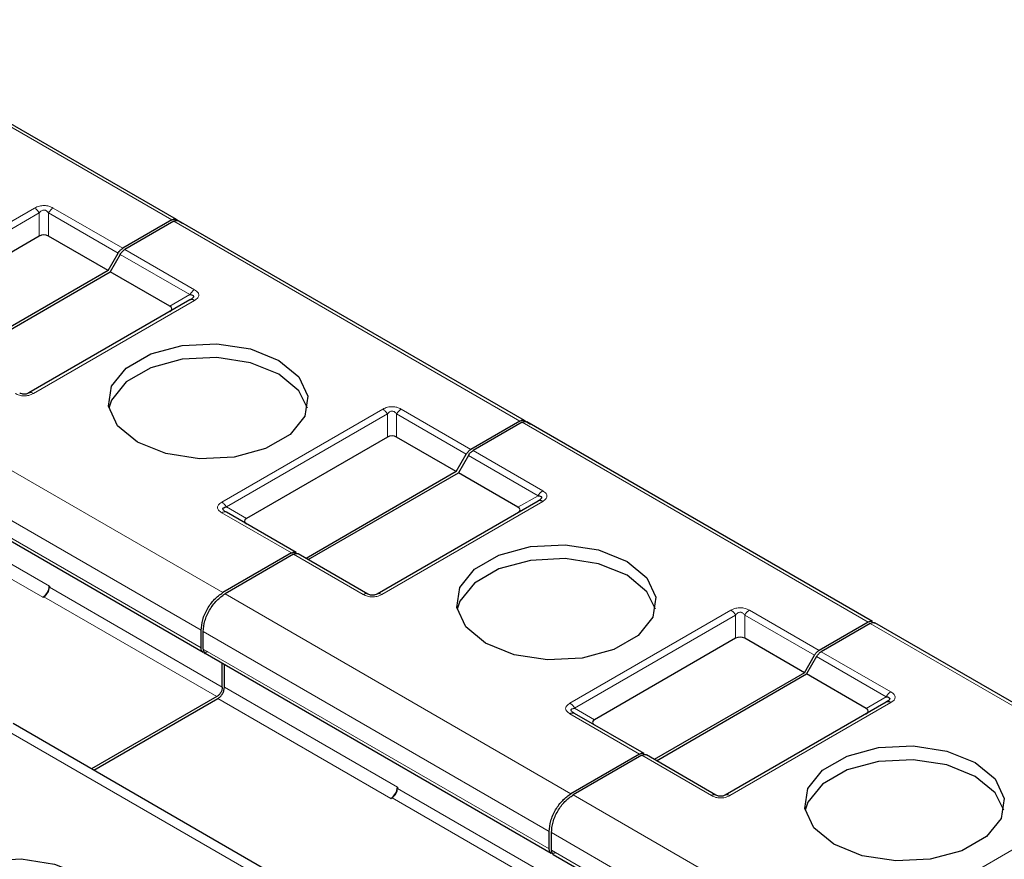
# Model space of a CAD drawing. Header units: millimetres. Extents: x 5 to 418, y 2 to 292.
# Tile 24 of 40: x 273 to 286, y 147 to 158. Entities that reach past the tile are written whole.
import ezdxf

# ---------------------------------------------------------------- set-up
doc = ezdxf.new("R2010")
doc.units = ezdxf.units.MM

msp = doc.modelspace()

# ---------------------------------------------------------------- linework, layer by layer
at = {"color": 7, "linetype": 'Continuous', "lineweight": 18}
for p, q in [((275.2772, 154.925), (270.78, 157.5211)), ((271.4022, 153.8716), (273.4953, 155.0798)), ((271.4622, 153.8082), (273.5553, 155.0165)), ((273.5553, 154.7147), (273.5553, 155.0165)), ((273.6753, 155.0165), (274.5803, 154.494)), ((273.6753, 155.0165), (273.6753, 154.7147)), ((273.7353, 155.0798), (274.6403, 154.5573)), ((279.8026, 152.3125), (275.3054, 154.9086)), ((274.6686, 154.541), (275.5737, 154.0185)), ((274.6086, 154.4777), (275.5137, 153.9552)), ((275.5737, 153.88), (273.4807, 152.6717)), ((275.2523, 153.8042), (275.5137, 153.9552)), ((271.4444, 152.6797), (275.9416, 150.0835)), ((275.9277, 151.2591), (278.0207, 152.4673)), ((278.2607, 152.4673), (279.1658, 151.9448)), ((275.9877, 151.1957), (278.0807, 152.404)), ((278.0807, 152.1021), (278.0807, 152.404)), ((278.2007, 152.404), (279.1058, 151.8815)), ((278.2007, 152.404), (278.2007, 152.1021)), ((271.1616, 152.1898), (275.6588, 149.5937)), ((284.3281, 149.7), (279.8309, 152.2961)), ((271.1616, 151.9612), (275.6588, 149.365)), ((279.1941, 151.9285), (280.0992, 151.406)), ((279.1341, 151.8652), (280.0392, 151.3427)), ((271.4374, 151.4672), (273.686, 150.1691)), ((271.3525, 151.3202), (273.6011, 150.0221)), ((279.7778, 151.1917), (280.0392, 151.3427)), ((275.9877, 151.1957), (276.2491, 151.0448)), ((280.0992, 151.2675), (278.0062, 150.0592)), ((276.8328, 150.598), (275.9277, 151.1205)), ((277.7662, 150.0592), (276.8611, 150.5817)), ((273.686, 150.1527), (275.9346, 148.8547)), ((273.6153, 150.0303), (275.8639, 148.7322)), ((275.9699, 150.0672), (280.4671, 147.471)), ((280.4532, 148.6466), (282.5462, 149.8548)), ((280.5132, 148.5832), (282.6062, 149.7915)), ((282.6062, 149.4896), (282.6062, 149.7915)), ((282.7262, 149.7915), (283.6313, 149.269)), ((282.7262, 149.7915), (282.7262, 149.4896)), ((282.7862, 149.8548), (283.6913, 149.3323)), ((288.8536, 147.0875), (284.3564, 149.6836)), ((275.6871, 149.5773), (280.1843, 146.9811)), ((275.6871, 149.3487), (280.1843, 146.7525)), ((283.6596, 149.2527), (284.5647, 148.7302)), ((283.7196, 149.316), (284.6247, 148.7935)), ((275.9628, 148.8547), (278.2114, 147.5566)), ((284.3033, 148.5792), (284.5647, 148.7302)), ((275.878, 148.7077), (278.1266, 147.4096)), ((284.6247, 148.655), (282.5317, 147.4467)), ((281.3583, 147.9855), (280.4532, 148.508)), ((280.5132, 148.5832), (280.7746, 148.4323)), ((277.5114, 145.7648), (273.0142, 148.3609)), ((282.2917, 147.4467), (281.3866, 147.9692)), ((278.2114, 147.5402), (280.46, 146.2422)), ((280.4954, 147.4547), (284.9926, 144.8585)), ((278.1407, 147.4178), (280.3893, 146.1197)), ((284.9787, 146.034), (287.0717, 147.2423)), ((280.2126, 146.9648), (284.7098, 144.3686)), ((280.2126, 146.7362), (284.7098, 144.14))]:
    msp.add_line(p, q, dxfattribs=at)
at = {"color": 7, "linetype": 'Continuous', "lineweight": 25}
for p, q in [((275.3372, 154.9309), (270.84, 157.5271)), ((275.2772, 154.925), (274.6403, 154.5573)), ((275.3054, 154.9086), (274.6686, 154.541)), ((275.3372, 154.9309), (275.4165, 154.8851)), ((279.8626, 152.3184), (275.3654, 154.9146)), ((273.5553, 154.7147), (271.7236, 153.6573)), ((274.4496, 154.2676), (273.6753, 154.7147)), ((274.4496, 154.2676), (274.5803, 154.494)), ((274.6086, 154.4777), (274.4779, 154.2513)), ((274.4496, 154.2676), (272.498, 153.141)), ((272.5263, 153.1246), (274.4779, 154.2513)), ((275.2523, 153.8042), (274.4779, 154.2513)), ((275.5137, 153.8859), (273.4207, 152.6776)), ((275.5313, 153.8971), (275.5193, 153.8886)), ((279.8026, 152.3125), (279.1658, 151.9448)), ((279.8626, 152.3184), (279.942, 152.2726)), ((279.8309, 152.2961), (279.1941, 151.9285)), ((284.3881, 149.7059), (279.8909, 152.3021)), ((278.0807, 152.1021), (276.2491, 151.0448)), ((278.9751, 151.6551), (278.2007, 152.1021)), ((271.1854, 151.9069), (275.6847, 149.3095)), ((278.9751, 151.6551), (279.1058, 151.8815)), ((279.1341, 151.8652), (279.0034, 151.6388)), ((278.9751, 151.6551), (277.0235, 150.5285)), ((277.0518, 150.5121), (279.0034, 151.6388)), ((279.7778, 151.1917), (279.0034, 151.6388)), ((280.0392, 151.2734), (277.9462, 150.0651)), ((280.0568, 151.2846), (280.0448, 151.2761)), ((276.8928, 150.6039), (275.9877, 151.1264)), ((276.8328, 150.598), (275.9416, 150.0835)), ((276.8611, 150.5817), (275.9699, 150.0672)), ((277.8262, 150.0651), (276.9211, 150.5876)), ((273.686, 150.1691), (273.686, 150.1527)), ((273.6011, 150.0221), (273.6153, 150.0303)), ((284.3281, 149.7), (283.6913, 149.3323)), ((284.3564, 149.6836), (283.7196, 149.316)), ((288.9136, 147.0934), (284.4164, 149.6896)), ((275.6588, 149.365), (275.6588, 149.5937)), ((275.6871, 149.3487), (275.6871, 149.5773)), ((282.6062, 149.4896), (280.7746, 148.4323)), ((283.5006, 149.0426), (282.7262, 149.4896)), ((275.7109, 149.2944), (280.2102, 146.6969)), ((283.5006, 149.0426), (283.6313, 149.269)), ((283.6596, 149.2527), (283.5289, 149.0263)), ((275.9346, 148.8547), (275.9346, 149.1652)), ((275.9628, 148.8547), (275.9628, 149.1489)), ((283.5006, 149.0426), (281.549, 147.916)), ((281.5773, 147.8996), (283.5289, 149.0263)), ((284.3033, 148.5792), (283.5289, 149.0263)), ((275.8639, 148.7322), (274.2346, 147.7916)), ((274.2629, 147.7753), (275.878, 148.7077)), ((284.5647, 148.6609), (282.4717, 147.4526)), ((284.5823, 148.672), (284.5703, 148.6636)), ((281.4183, 147.9914), (280.5132, 148.5139)), ((277.7117, 145.7843), (273.2138, 148.3809)), ((281.3583, 147.9855), (280.4671, 147.471)), ((281.3866, 147.9692), (280.4954, 147.4547)), ((282.3517, 147.4526), (281.4466, 147.9751)), ((278.2114, 147.5566), (278.2114, 147.5402)), ((278.1266, 147.4096), (278.1407, 147.4178)), ((280.1843, 146.7525), (280.1843, 146.9811)), ((280.2126, 146.7362), (280.2126, 146.9648)), ((280.2363, 146.6819), (284.7357, 144.0844))]:
    msp.add_line(p, q, dxfattribs=at)
at = {"color": 7, "linetype": 'Continuous', "lineweight": 25, "flags": 128}
for points in [[(274.8315, 152.0388), (274.5725, 152.2523), (274.4557, 152.5041), (274.495, 152.7637), (274.6858, 153), (275.0051, 153.1843), (275.4142, 153.2944), (275.864, 153.3171), (276.3001, 153.2497), (276.67, 153.1002)], [(276.67, 152.9205), (276.3001, 153.07), (275.864, 153.1375), (275.4142, 153.1148), (275.0051, 153.0046), (274.6858, 152.8203), (274.495, 152.5841), (274.4601, 152.4797)], [(276.67, 153.1002), (276.9289, 152.8867), (277.0458, 152.6349), (277.0064, 152.3753), (276.8156, 152.1391), (276.4964, 151.9548), (276.0872, 151.8446), (275.6374, 151.8219), (275.2013, 151.8894), (274.8315, 152.0388)], [(277.0414, 152.4797), (276.9289, 152.707), (276.67, 152.9205)], [(279.357, 149.4263), (279.098, 149.6398), (278.9811, 149.8916), (279.0205, 150.1512), (279.2113, 150.3875), (279.5305, 150.5718), (279.9397, 150.6819), (280.3895, 150.7046), (280.8256, 150.6372), (281.1954, 150.4877)], [(281.1954, 150.308), (280.8256, 150.4575), (280.3895, 150.525), (279.9397, 150.5023), (279.5305, 150.3921), (279.2113, 150.2078), (279.0205, 149.9716), (278.9855, 149.8672)], [(281.1954, 150.4877), (281.4544, 150.2742), (281.5713, 150.0224), (281.5319, 149.7628), (281.3411, 149.5266), (281.0218, 149.3423), (280.6127, 149.2321), (280.1629, 149.2094), (279.7268, 149.2768), (279.357, 149.4263)], [(281.5669, 149.8672), (281.4544, 150.0945), (281.1954, 150.308)], [(283.8824, 146.8138), (283.6235, 147.0273), (283.5066, 147.2791), (283.546, 147.5387), (283.7368, 147.775), (284.056, 147.9593), (284.4652, 148.0694), (284.915, 148.0921), (285.3511, 148.0247), (285.7209, 147.8752)], [(285.7209, 147.6955), (285.3511, 147.845), (284.915, 147.9125), (284.4652, 147.8898), (284.056, 147.7796), (283.7368, 147.5953), (283.546, 147.3591), (283.511, 147.2547)], [(285.7209, 147.8752), (285.9799, 147.6617), (286.0967, 147.4099), (286.0574, 147.1503), (285.8666, 146.914), (285.5473, 146.7297), (285.1381, 146.6196), (284.6884, 146.5969), (284.2523, 146.6643), (283.8824, 146.8138)], [(286.0923, 147.2547), (285.9799, 147.482), (285.7209, 147.6955)], [(272.2859, 145.3443), (272.0269, 145.5578), (271.9101, 145.8096), (271.9494, 146.0692), (272.1402, 146.3054), (272.4595, 146.4897), (272.8687, 146.5999), (273.3184, 146.6226), (273.7545, 146.5551), (274.1244, 146.4056)]]:
    msp.add_lwpolyline(points, dxfattribs=at)
at = {"color": 7, "linetype": 'Continuous', "lineweight": 18}
for centre in [(275.9628, 151.0714), (280.4883, 148.4589)]:
    msp.add_arc(centre, 0.0604, 65.68605, 125.61817, dxfattribs=at)
at = {"color": 7, "linetype": 'Continuous', "lineweight": 25}
for centre, radius in [((273.5017, 150.1775), 0.1844), ((273.5324, 150.1597), 0.1537), ((278.0272, 147.565), 0.1844), ((278.0579, 147.5472), 0.1537)]:
    msp.add_arc(centre, radius, 302.60548, 357.39452, dxfattribs=at)
for centre, major_axis, ratio, start_param, end_param in [((273.6153, 154.6107), (0.12, 0), 0.9998916, 1.0471975, 2.0943951), ((275.0723, 153.7696), (0.2078, 0), 0.3332972, 5.7595865, 6.8067841), ((278.1407, 151.9982), (0.12, 0), 0.9998916, 1.0471975, 2.0943951), ((279.5978, 151.1571), (0.2078, 0), 0.3332972, 5.7595865, 6.8067841), ((276.4291, 151.0101), (0.2078, 0), 0.3332972, 2.6179939, 3.6651914), ((282.6662, 149.3857), (0.12, 0), 0.9998916, 1.0471975, 2.0943951), ((284.1233, 148.5446), (0.2078, 0), 0.3332972, 5.7595865, 6.8067841), ((280.9546, 148.3976), (0.2078, 0), 0.3332972, 2.6179939, 3.6651914)]:
    msp.add_ellipse(centre, major_axis=major_axis, ratio=ratio, start_param=start_param, end_param=end_param, dxfattribs=at)
at = {"color": 7, "linetype": 'Continuous', "lineweight": 18}
for points, knots in [([(273.4953, 155.0798), (273.5149, 155.0896), (273.5424, 155.1032), (273.5878, 155.1111), (273.6194, 155.1123), (273.6504, 155.1102), (273.6919, 155.1015), (273.7173, 155.0888), (273.7353, 155.0798)], [0, 0, 0, 0, 0.2823256, 0.3956386, 0.5177702, 0.6311071, 0.7404354, 1, 1, 1, 1]), ([(273.5553, 155.0165), (273.5637, 155.027), (273.5756, 155.0418), (273.6003, 155.0529), (273.6185, 155.0544), (273.6357, 155.0511), (273.6567, 155.0393), (273.6676, 155.026), (273.6753, 155.0165)], [0, 0, 0, 0, 0.2915567, 0.4094353, 0.5237228, 0.6250088, 0.734944, 1, 1, 1, 1]), ([(275.5737, 154.0185), (275.5906, 154.0072), (275.6142, 153.9913), (275.628, 153.9651), (275.6299, 153.9469), (275.6262, 153.9289), (275.6113, 153.905), (275.5892, 153.8903), (275.5737, 153.88)], [0, 0, 0, 0, 0.2823256, 0.3956386, 0.5177703, 0.6311071, 0.7404354, 1, 1, 1, 1]), ([(273.4807, 152.6717), (273.461, 152.662), (273.4335, 152.6483), (273.3882, 152.6404), (273.3566, 152.6392), (273.3255, 152.6414), (273.2841, 152.65), (273.2586, 152.6627), (273.2407, 152.6717)], [0, 0, 0, 0, 0.2823256, 0.3956386, 0.5177702, 0.6311071, 0.7404354, 1, 1, 1, 1]), ([(278.0207, 152.4673), (278.0404, 152.4771), (278.0679, 152.4907), (278.1132, 152.4986), (278.1448, 152.4998), (278.1759, 152.4977), (278.2173, 152.489), (278.2428, 152.4763), (278.2607, 152.4673)], [0, 0, 0, 0, 0.2823256, 0.3956386, 0.5177702, 0.6311071, 0.7404354, 1, 1, 1, 1]), ([(278.0807, 152.404), (278.0892, 152.4145), (278.1011, 152.4293), (278.1258, 152.4404), (278.144, 152.4419), (278.1612, 152.4386), (278.1822, 152.4268), (278.1931, 152.4134), (278.2007, 152.404)], [0, 0, 0, 0, 0.2915567, 0.4094353, 0.5237228, 0.6250088, 0.734944, 1, 1, 1, 1]), ([(280.0992, 151.406), (280.1161, 151.3947), (280.1397, 151.3788), (280.1534, 151.3526), (280.1554, 151.3344), (280.1517, 151.3164), (280.1368, 151.2925), (280.1147, 151.2778), (280.0992, 151.2675)], [0, 0, 0, 0, 0.2823256, 0.3956386, 0.5177703, 0.6311071, 0.7404354, 1, 1, 1, 1]), ([(275.9277, 151.1205), (275.9119, 151.1311), (275.8889, 151.1465), (275.8744, 151.1717), (275.8708, 151.1899), (275.8745, 151.2079), (275.8888, 151.2327), (275.9117, 151.2482), (275.9277, 151.2591)], [0, 0, 0, 0, 0.2646181, 0.3849548, 0.5040288, 0.613968, 0.7305828, 1, 1, 1, 1]), ([(278.0062, 150.0592), (277.9865, 150.0494), (277.959, 150.0358), (277.9137, 150.0279), (277.8821, 150.0267), (277.851, 150.0289), (277.8096, 150.0375), (277.7841, 150.0502), (277.7662, 150.0592)], [0, 0, 0, 0, 0.2823256, 0.3956386, 0.5177702, 0.6311071, 0.7404354, 1, 1, 1, 1]), ([(282.5462, 149.8548), (282.5659, 149.8646), (282.5934, 149.8782), (282.6387, 149.8861), (282.6703, 149.8873), (282.7014, 149.8852), (282.7428, 149.8765), (282.7683, 149.8638), (282.7862, 149.8548)], [0, 0, 0, 0, 0.2823256, 0.3956386, 0.5177702, 0.6311071, 0.7404354, 1, 1, 1, 1]), ([(282.6062, 149.7915), (282.6147, 149.802), (282.6265, 149.8168), (282.6513, 149.8279), (282.6695, 149.8294), (282.6867, 149.8261), (282.7077, 149.8143), (282.7185, 149.8009), (282.7262, 149.7915)], [0, 0, 0, 0, 0.2915567, 0.4094353, 0.5237228, 0.6250088, 0.734944, 1, 1, 1, 1]), ([(284.6247, 148.7935), (284.6415, 148.7822), (284.6652, 148.7663), (284.6789, 148.7401), (284.6809, 148.7219), (284.6772, 148.7039), (284.6623, 148.68), (284.6402, 148.6653), (284.6247, 148.655)], [0, 0, 0, 0, 0.2823256, 0.3956386, 0.5177703, 0.6311071, 0.7404354, 1, 1, 1, 1]), ([(280.4532, 148.508), (280.4374, 148.5186), (280.4143, 148.534), (280.3998, 148.5592), (280.3963, 148.5774), (280.4, 148.5954), (280.4142, 148.6202), (280.4372, 148.6357), (280.4532, 148.6466)], [0, 0, 0, 0, 0.2646181, 0.3849548, 0.5040288, 0.613968, 0.7305828, 1, 1, 1, 1]), ([(282.5317, 147.4467), (282.512, 147.4369), (282.4845, 147.4233), (282.4392, 147.4154), (282.4076, 147.4142), (282.3765, 147.4164), (282.3351, 147.425), (282.3096, 147.4377), (282.2917, 147.4467)], [0, 0, 0, 0, 0.28232556, 0.3956386, 0.51777025, 0.63110711, 0.74043539, 1, 1, 1, 1])]:
    msp.add_open_spline(points, degree=3, knots=knots, dxfattribs=at)
for points in [[(273.4953, 155.0798), (273.5008, 155.0763), (273.5119, 155.0691), (273.5279, 155.054), (273.5428, 155.0365), (273.5511, 155.0232), (273.5553, 155.0165)], [(273.6753, 155.0165), (273.6794, 155.0232), (273.6877, 155.0365), (273.7026, 155.054), (273.7186, 155.0691), (273.7297, 155.0763), (273.7353, 155.0798)], [(275.5737, 154.0185), (275.5682, 154.0149), (275.5571, 154.0078), (275.5411, 153.9927), (275.5262, 153.9752), (275.5179, 153.9619), (275.5137, 153.9552)], [(273.4807, 152.6717), (273.4751, 152.6745), (273.464, 152.6802), (273.448, 152.6836), (273.4331, 152.6833), (273.4248, 152.6795), (273.4207, 152.6776)], [(278.0207, 152.4673), (278.0263, 152.4638), (278.0374, 152.4566), (278.0534, 152.4415), (278.0683, 152.424), (278.0766, 152.4107), (278.0807, 152.404)], [(278.2007, 152.404), (278.2049, 152.4107), (278.2132, 152.424), (278.2281, 152.4415), (278.2441, 152.4566), (278.2552, 152.4638), (278.2607, 152.4673)], [(280.0992, 151.406), (280.0937, 151.4024), (280.0825, 151.3953), (280.0666, 151.3802), (280.0517, 151.3627), (280.0434, 151.3494), (280.0392, 151.3427)], [(275.9277, 151.2591), (275.9333, 151.2555), (275.9444, 151.2483), (275.9604, 151.2333), (275.9752, 151.2158), (275.9835, 151.2024), (275.9877, 151.1957)], [(277.8262, 150.0651), (277.822, 150.067), (277.8137, 150.0708), (277.7988, 150.0711), (277.7828, 150.0677), (277.7717, 150.062), (277.7662, 150.0592)], [(278.0062, 150.0592), (278.0006, 150.062), (277.9895, 150.0677), (277.9735, 150.0711), (277.9586, 150.0708), (277.9503, 150.067), (277.9462, 150.0651)], [(282.5462, 149.8548), (282.5518, 149.8513), (282.5629, 149.8441), (282.5789, 149.829), (282.5938, 149.8115), (282.6021, 149.7982), (282.6062, 149.7915)], [(282.7262, 149.7915), (282.7304, 149.7982), (282.7387, 149.8115), (282.7536, 149.829), (282.7696, 149.8441), (282.7807, 149.8513), (282.7862, 149.8548)], [(284.6247, 148.7935), (284.6191, 148.7899), (284.608, 148.7828), (284.592, 148.7677), (284.5771, 148.7502), (284.5688, 148.7368), (284.5647, 148.7302)], [(280.4532, 148.6466), (280.4587, 148.643), (280.4698, 148.6358), (280.4858, 148.6207), (280.5007, 148.6032), (280.509, 148.5899), (280.5132, 148.5832)], [(282.3517, 147.4526), (282.3475, 147.4545), (282.3392, 147.4583), (282.3243, 147.4586), (282.3083, 147.4552), (282.2972, 147.4495), (282.2917, 147.4467)], [(282.5317, 147.4467), (282.5261, 147.4495), (282.515, 147.4552), (282.499, 147.4586), (282.4841, 147.4583), (282.4758, 147.4545), (282.4717, 147.4526)]]:
    msp.add_open_spline(points, degree=3, dxfattribs=at)
at = {"color": 7, "linetype": 'Continuous', "lineweight": 25}
for points in [[(275.2772, 154.925), (275.2827, 154.9278), (275.2938, 154.9335), (275.3098, 154.9369), (275.3247, 154.9366), (275.333, 154.9328), (275.3372, 154.9309)], [(275.3054, 154.9086), (275.311, 154.9115), (275.3221, 154.9172), (275.3381, 154.9205), (275.353, 154.9202), (275.3613, 154.9165), (275.3654, 154.9146)], [(274.5803, 154.494), (274.5845, 154.5007), (274.5928, 154.514), (274.6077, 154.5315), (274.6237, 154.5466), (274.6348, 154.5538), (274.6403, 154.5573)], [(274.6086, 154.4777), (274.6128, 154.4844), (274.6211, 154.4977), (274.636, 154.5152), (274.652, 154.5303), (274.6631, 154.5374), (274.6686, 154.541)], [(275.5737, 153.88), (275.5682, 153.8828), (275.5571, 153.8885), (275.5411, 153.8919), (275.5262, 153.8916), (275.5179, 153.8878), (275.5137, 153.8859)], [(279.8026, 152.3125), (279.8082, 152.3153), (279.8193, 152.321), (279.8353, 152.3244), (279.8502, 152.3241), (279.8585, 152.3203), (279.8626, 152.3184)], [(279.8309, 152.2961), (279.8365, 152.299), (279.8476, 152.3047), (279.8636, 152.308), (279.8785, 152.3077), (279.8868, 152.304), (279.8909, 152.3021)], [(279.1058, 151.8815), (279.11, 151.8882), (279.1183, 151.9015), (279.1332, 151.919), (279.1492, 151.9341), (279.1603, 151.9413), (279.1658, 151.9448)], [(279.1341, 151.8652), (279.1383, 151.8719), (279.1466, 151.8852), (279.1615, 151.9027), (279.1774, 151.9178), (279.1886, 151.9249), (279.1941, 151.9285)], [(280.0992, 151.2675), (280.0937, 151.2703), (280.0825, 151.276), (280.0666, 151.2794), (280.0517, 151.2791), (280.0434, 151.2753), (280.0392, 151.2734)], [(276.8328, 150.598), (276.8384, 150.6009), (276.8495, 150.6065), (276.8654, 150.6099), (276.8803, 150.6096), (276.8886, 150.6058), (276.8928, 150.6039)], [(276.8611, 150.5817), (276.8666, 150.5845), (276.8777, 150.5902), (276.8937, 150.5936), (276.9086, 150.5933), (276.9169, 150.5895), (276.9211, 150.5876)], [(275.6588, 149.5937), (275.663, 149.6389), (275.6715, 149.7294), (275.737, 149.8751), (275.8304, 150.0046), (275.9046, 150.0572), (275.9416, 150.0835)], [(275.6871, 149.5773), (275.6913, 149.6226), (275.6998, 149.7131), (275.7652, 149.8588), (275.8587, 149.9883), (275.9329, 150.0409), (275.9699, 150.0672)], [(284.3281, 149.7), (284.3337, 149.7028), (284.3448, 149.7085), (284.3608, 149.7119), (284.3757, 149.7116), (284.384, 149.7078), (284.3881, 149.7059)], [(284.3564, 149.6836), (284.362, 149.6865), (284.3731, 149.6922), (284.3891, 149.6955), (284.404, 149.6952), (284.4123, 149.6915), (284.4164, 149.6896)], [(275.7436, 149.316), (275.7325, 149.3111), (275.7103, 149.3012), (275.6822, 149.3076), (275.6626, 149.3287), (275.6601, 149.3529), (275.6588, 149.365)], [(283.6313, 149.269), (283.6355, 149.2757), (283.6438, 149.289), (283.6587, 149.3065), (283.6746, 149.3216), (283.6858, 149.3288), (283.6913, 149.3323)], [(283.6596, 149.2527), (283.6637, 149.2593), (283.672, 149.2727), (283.6869, 149.2902), (283.7029, 149.3053), (283.714, 149.3124), (283.7196, 149.316)], [(275.9346, 148.8547), (275.9335, 148.8433), (275.9314, 148.8207), (275.915, 148.7843), (275.8916, 148.7519), (275.8731, 148.7388), (275.8639, 148.7322)], [(275.878, 148.7077), (275.8891, 148.7156), (275.9113, 148.7314), (275.9394, 148.7702), (275.959, 148.8139), (275.9616, 148.8411), (275.9628, 148.8547)], [(284.6247, 148.655), (284.6191, 148.6578), (284.608, 148.6635), (284.592, 148.6669), (284.5771, 148.6665), (284.5688, 148.6628), (284.5647, 148.6609)], [(281.3583, 147.9855), (281.3638, 147.9883), (281.3749, 147.994), (281.3909, 147.9974), (281.4058, 147.9971), (281.4141, 147.9933), (281.4183, 147.9914)], [(281.3866, 147.9692), (281.3921, 147.972), (281.4032, 147.9777), (281.4192, 147.9811), (281.4341, 147.9808), (281.4424, 147.977), (281.4466, 147.9751)], [(280.1843, 146.9811), (280.1885, 147.0264), (280.197, 147.1169), (280.2624, 147.2626), (280.3559, 147.3921), (280.4301, 147.4447), (280.4671, 147.471)], [(280.2126, 146.9648), (280.2168, 147.0101), (280.2253, 147.1006), (280.2907, 147.2463), (280.3842, 147.3758), (280.4583, 147.4284), (280.4954, 147.4547)], [(280.2691, 146.7035), (280.258, 146.6986), (280.2358, 146.6887), (280.2077, 146.6951), (280.1881, 146.7162), (280.1855, 146.7404), (280.1843, 146.7525)]]:
    msp.add_open_spline(points, degree=3, dxfattribs=at)
for points, knots in [([(275.5137, 153.9552), (275.5266, 153.9534), (275.5448, 153.9508), (275.5588, 153.9395), (275.5609, 153.9294), (275.5564, 153.9187), (275.5418, 153.9032), (275.5254, 153.8931), (275.5137, 153.8859)], [0, 0, 0, 0, 0.2915567, 0.4094353, 0.5237228, 0.6250088, 0.734944, 1, 1, 1, 1]), ([(273.4207, 152.6776), (273.4122, 152.6732), (273.4004, 152.6671), (273.3756, 152.662), (273.3574, 152.6612), (273.3402, 152.663), (273.3192, 152.668), (273.3084, 152.6736), (273.3007, 152.6776)], [0, 0, 0, 0, 0.2915567, 0.4094353, 0.5237228, 0.6250088, 0.734944, 1, 1, 1, 1]), ([(280.0392, 151.3427), (280.0521, 151.3409), (280.0703, 151.3383), (280.0843, 151.327), (280.0863, 151.3169), (280.0819, 151.3062), (280.0673, 151.2907), (280.0508, 151.2806), (280.0392, 151.2734)], [0, 0, 0, 0, 0.2915567, 0.4094353, 0.5237228, 0.6250088, 0.734944, 1, 1, 1, 1]), ([(275.9877, 151.1264), (275.975, 151.1343), (275.9575, 151.1451), (275.9437, 151.1615), (275.9402, 151.1718), (275.9434, 151.1805), (275.9571, 151.1907), (275.9749, 151.1936), (275.9877, 151.1957)], [0, 0, 0, 0, 0.28878198, 0.3996105, 0.49767765, 0.59511869, 0.70639275, 1, 1, 1, 1]), ([(275.975, 151.1312), (275.9704, 151.1343), (275.9617, 151.1402), (275.957, 151.1465), (275.9548, 151.1495)], [0, 0, 0, 0, 0.52568951, 1, 1, 1, 1]), ([(277.9462, 150.0651), (277.9377, 150.0607), (277.9259, 150.0546), (277.9011, 150.0495), (277.8829, 150.0486), (277.8657, 150.0505), (277.8447, 150.0555), (277.8338, 150.0611), (277.8262, 150.0651)], [0, 0, 0, 0, 0.2915567, 0.4094353, 0.5237228, 0.6250088, 0.734944, 1, 1, 1, 1]), ([(275.6871, 149.3487), (275.6885, 149.337), (275.6914, 149.3136), (275.7028, 149.2955), (275.7119, 149.2938), (275.7119, 149.2938)], [0, 0, 0, 0, 0.49994894, 0.99989787, 1, 1, 1, 1]), ([(284.5647, 148.7302), (284.5776, 148.7284), (284.5958, 148.7258), (284.6097, 148.7145), (284.6118, 148.7044), (284.6074, 148.6937), (284.5928, 148.6782), (284.5763, 148.6681), (284.5647, 148.6609)], [0, 0, 0, 0, 0.2915567, 0.4094353, 0.5237228, 0.6250088, 0.734944, 1, 1, 1, 1]), ([(280.5132, 148.5139), (280.5005, 148.5218), (280.483, 148.5326), (280.4691, 148.549), (280.4657, 148.5593), (280.4689, 148.568), (280.4826, 148.5782), (280.5003, 148.5811), (280.5132, 148.5832)], [0, 0, 0, 0, 0.288782, 0.3996105, 0.4976777, 0.5951187, 0.7063928, 1, 1, 1, 1]), ([(280.5005, 148.5187), (280.4959, 148.5218), (280.4872, 148.5277), (280.4825, 148.534), (280.4803, 148.537)], [0, 0, 0, 0, 0.5256895, 1, 1, 1, 1]), ([(282.4717, 147.4526), (282.4632, 147.4482), (282.4513, 147.4421), (282.4266, 147.437), (282.4084, 147.4361), (282.3912, 147.4379), (282.3702, 147.443), (282.3593, 147.4486), (282.3517, 147.4526)], [0, 0, 0, 0, 0.2915567, 0.4094353, 0.5237228, 0.6250088, 0.734944, 1, 1, 1, 1]), ([(280.2126, 146.7362), (280.214, 146.7245), (280.2169, 146.7011), (280.2282, 146.683), (280.2374, 146.6812), (280.2374, 146.6812)], [0, 0, 0, 0, 0.49994894, 0.99989787, 1, 1, 1, 1])]:
    msp.add_open_spline(points, degree=3, knots=knots, dxfattribs=at)

doc.saveas('drawing.dxf')
